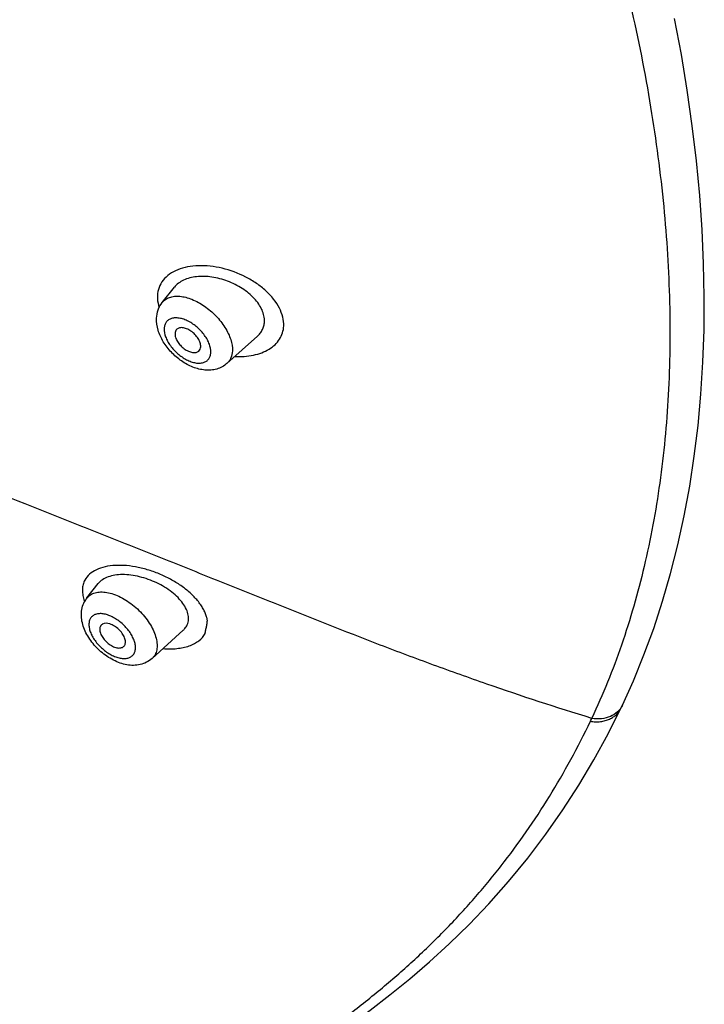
# Model space of a CAD drawing. Header units: millimetres. Extents: x 163 to 790, y -558 to 214.
# Tile 11 of 40: x 459 to 481, y -340 to -309. Entities that reach past the tile are written whole.
import ezdxf

# ---------------------------------------------------------------- set-up
doc = ezdxf.new("R2010")
doc.units = ezdxf.units.MM
doc.header["$LTSCALE"] = 23.1
doc.layers.get('0').update_dxf_attribs({"linetype": 'CONTINUOUS'})

msp = doc.modelspace()

# ---------------------------------------------------------------- linework, layer by layer
at = {"color": 7, "linetype": 'CONTINUOUS'}
for p, q in [((463.883, -317.626), (464.271, -317.137)), ((465.967, -319.592), (466.945, -318.718)), ((461.453, -327.158), (461.817, -326.693)), ((463.55, -329.111), (464.556, -328.199)), ((478.666, -330.712), (478.713, -330.613))]:
    msp.add_line(p, q, dxfattribs=at)
for points in [[(478.713, -330.612), (479.066, -329.83), (479.407, -328.996), (479.721, -328.139), (480.008, -327.261), (480.267, -326.363), (480.499, -325.446), (480.703, -324.511), (480.88, -323.556), (481.029, -322.583), (481.149, -321.591), (481.242, -320.581), (481.307, -319.553), (481.343, -318.508), (481.351, -317.447), (481.33, -316.37), (481.281, -315.28), (481.204, -314.175), (481.098, -313.057), (480.964, -311.926), (480.801, -310.784), (480.611, -309.631), (480.392, -308.468)], [(466.373, -343.36), (467.526, -342.593), (468.121, -342.196), (468.725, -341.785), (469.338, -341.36), (469.959, -340.916), (470.587, -340.45), (471.22, -339.961), (471.856, -339.443), (472.493, -338.895), (473.131, -338.312), (473.77, -337.687), (474.406, -337.019), (475.044, -336.299), (475.663, -335.545), (476.246, -334.776), (476.795, -333.99), (477.311, -333.189), (477.795, -332.372), (478.251, -331.535), (478.664, -330.711)]]:
    msp.add_lwpolyline(points, dxfattribs=at)
at = {"color": 9, "linetype": 'CONTINUOUS'}
msp.add_arc((462.477, -326.829), 1.182, 198.5168, 201.8537, dxfattribs=at)
at = {"color": 7, "linetype": 'CONTINUOUS'}
for centre, radius, start, end in [((462.09, -327.657), 0.809, 141.9244, 151.688), ((462.035, -328.144), 0.165, 141.9596, 151.7102)]:
    msp.add_arc(centre, radius, start, end, dxfattribs=at)
at = {"color": 9, "linetype": 'CONTINUOUS'}
for points, knots in [([(415.718, -240.98), (417.992, -241.641), (421.399, -242.863), (425.862, -244.86), (430.477, -247.199), (436.221, -250.632), (442.912, -255.435), (449.364, -260.883), (455.46, -266.878), (461.089, -273.311), (466.149, -280.067), (470.549, -287.023), (473.637, -292.953), (475.698, -297.692), (477.015, -301.174), (478.116, -304.61), (478.995, -307.984), (479.649, -311.282), (480.074, -314.489), (480.268, -317.59), (480.231, -320.571), (479.961, -323.419), (479.461, -326.12), (478.732, -328.663), (478.086, -330.269), (477.726, -331.038)], [0, 0, 0, 0, 0.059551, 0.09081, 0.122966, 0.189643, 0.258895, 0.329917, 0.401835, 0.473743, 0.544736, 0.61394, 0.680552, 0.712669, 0.743887, 0.77414, 0.803375, 0.831556, 0.85866, 0.884682, 0.90964, 0.933573, 0.956546, 0.978649, 1, 1, 1, 1]), ([(477.725, -331.039), (476.589, -330.694), (474.885, -330.133), (472.62, -329.322), (470.324, -328.458), (468.03, -327.549), (465.731, -326.624), (464, -325.928), (462.269, -325.235), (459.964, -324.32), (457.096, -323.195), (453.674, -321.888), (450.291, -320.641), (446.956, -319.465), (442.632, -318), (437.378, -316.317), (431.254, -314.465), (427.257, -313.298), (425.304, -312.729)], [0, 0, 0, 0, 0.064116, 0.096855, 0.129889, 0.196575, 0.230112, 0.2637, 0.297288, 0.330831, 0.397599, 0.463646, 0.528619, 0.592275, 0.654584, 0.775115, 0.890186, 1, 1, 1, 1]), ([(467.795, -318.384), (467.8, -318.288), (467.776, -318.086), (467.66, -317.793), (467.472, -317.508), (467.221, -317.242), (466.918, -317.004), (466.459, -316.731), (465.952, -316.542), (465.432, -316.45), (465.056, -316.433), (464.702, -316.469), (464.383, -316.559), (464.113, -316.703), (463.902, -316.899), (463.764, -317.14), (463.729, -317.321), (463.726, -317.411)], [0, 0, 0, 0, 0.052345, 0.109295, 0.171318, 0.238096, 0.308685, 0.381765, 0.5294, 0.601388, 0.670325, 0.735166, 0.795214, 0.850373, 0.901509, 0.950508, 1, 1, 1, 1]), ([(463.726, -317.411), (463.725, -317.442), (463.724, -317.571), (463.751, -317.699), (463.781, -317.792)], [0, 0, 0, 0, 0.240468, 1, 1, 1, 1]), ([(463.883, -317.626), (463.912, -317.589), (463.983, -317.523), (464.119, -317.456), (464.277, -317.423), (464.454, -317.424), (464.644, -317.458), (464.917, -317.549), (465.256, -317.738), (465.617, -318.047), (465.865, -318.359), (466.012, -318.625), (466.112, -318.873), (466.147, -319.067), (466.141, -319.189)], [0, 0, 0, 0, 0.043605, 0.08893, 0.13798, 0.191976, 0.251346, 0.315869, 0.457008, 0.606593, 0.753347, 0.822366, 0.886944, 1, 1, 1, 1]), ([(465.445, -319.241), (465.449, -319.151), (465.418, -319.006), (465.335, -318.826), (465.214, -318.635), (465.016, -318.421), (464.779, -318.256), (464.579, -318.169), (464.436, -318.131), (464.303, -318.12), (464.183, -318.137), (464.081, -318.183), (464.004, -318.258), (463.955, -318.357), (463.943, -318.43), (463.942, -318.469)], [0, 0, 0, 0, 0.118543, 0.187222, 0.260664, 0.414848, 0.5662, 0.636337, 0.700812, 0.758934, 0.810907, 0.858121, 0.903221, 0.949538, 1, 1, 1, 1]), ([(463.942, -318.469), (463.938, -318.559), (463.969, -318.703), (464.052, -318.883), (464.173, -319.075), (464.371, -319.288), (464.608, -319.453), (464.808, -319.541), (464.951, -319.579), (465.084, -319.59), (465.204, -319.573), (465.306, -319.526), (465.383, -319.452), (465.432, -319.353), (465.444, -319.279), (465.445, -319.241)], [0, 0, 0, 0, 0.118543, 0.187222, 0.260664, 0.414848, 0.5662, 0.636337, 0.700812, 0.758934, 0.810907, 0.858121, 0.903221, 0.949538, 1, 1, 1, 1]), ([(466.219, -319.367), (466.42, -319.378), (466.718, -319.362), (467.085, -319.258), (467.321, -319.146), (467.518, -318.998), (467.669, -318.818), (467.767, -318.61), (467.792, -318.459), (467.795, -318.384)], [0, 0, 0, 0, 0.292309, 0.426668, 0.552319, 0.669931, 0.781515, 0.890179, 1, 1, 1, 1]), ([(466.141, -319.189), (466.138, -319.267), (466.116, -319.383), (466.042, -319.514), (465.994, -319.568), (465.967, -319.592)], [0, 0, 0, 0, 0.521317, 0.762996, 1, 1, 1, 1]), ([(465.261, -328.306), (465.269, -328.267), (465.284, -328.19), (465.304, -328.093), (465.318, -328.014), (465.326, -327.965), (465.332, -327.926), (465.335, -327.895), (465.334, -327.864), (465.327, -327.832), (465.319, -327.8), (465.307, -327.757), (465.289, -327.702), (465.265, -327.637), (465.235, -327.571), (465.201, -327.505), (465.149, -327.416), (465.072, -327.306), (464.965, -327.177), (464.799, -327.007), (464.559, -326.807), (464.233, -326.596), (463.876, -326.415), (463.499, -326.27), (463.115, -326.166), (462.736, -326.108), (462.376, -326.099), (462.047, -326.14), (461.762, -326.234), (461.533, -326.378), (461.423, -326.512), (461.386, -326.584)], [0, 0, 0, 0, 0.022564, 0.045166, 0.056503, 0.067863, 0.073568, 0.079321, 0.085229, 0.0914, 0.097735, 0.104139, 0.117133, 0.130413, 0.144065, 0.158156, 0.172671, 0.202891, 0.234685, 0.26795, 0.338275, 0.412527, 0.489111, 0.566319, 0.642395, 0.715608, 0.784341, 0.847246, 0.90368, 0.954029, 1, 1, 1, 1]), ([(461.386, -326.584), (461.361, -326.627), (461.322, -326.723), (461.3, -326.878), (461.311, -327.041), (461.338, -327.15), (461.356, -327.204)], [0, 0, 0, 0, 0.235803, 0.476649, 0.729773, 1, 1, 1, 1]), ([(461.453, -327.158), (461.485, -327.118), (461.565, -327.045), (461.72, -326.979), (461.901, -326.956), (462.103, -326.974), (462.32, -327.032), (462.625, -327.163), (462.991, -327.409), (463.302, -327.729), (463.5, -328.016), (463.612, -328.232), (463.687, -328.444), (463.72, -328.645), (463.711, -328.828), (463.673, -328.938), (463.647, -328.986)], [0, 0, 0, 0, 0.043992, 0.090395, 0.1417, 0.199178, 0.262989, 0.332463, 0.482807, 0.636981, 0.710952, 0.780534, 0.844474, 0.902088, 0.953515, 1, 1, 1, 1]), ([(462.975, -328.944), (462.992, -328.912), (463.016, -328.84), (463.021, -328.719), (462.997, -328.587), (462.945, -328.448), (462.869, -328.307), (462.769, -328.17), (462.651, -328.04), (462.519, -327.923), (462.377, -327.824), (462.231, -327.745), (462.086, -327.691), (461.948, -327.662), (461.82, -327.661), (461.709, -327.689), (461.617, -327.745), (461.575, -327.8), (461.559, -327.829)], [0, 0, 0, 0, 0.046959, 0.099121, 0.157765, 0.22296, 0.293888, 0.369133, 0.446898, 0.525184, 0.601954, 0.675285, 0.743545, 0.805579, 0.860966, 0.910329, 0.955617, 1, 1, 1, 1]), ([(461.559, -327.829), (461.542, -327.861), (461.518, -327.933), (461.513, -328.054), (461.537, -328.186), (461.589, -328.325), (461.666, -328.465), (461.765, -328.603), (461.883, -328.733), (462.015, -328.85), (462.157, -328.949), (462.303, -329.028), (462.448, -329.082), (462.586, -329.111), (462.714, -329.112), (462.826, -329.084), (462.917, -329.028), (462.959, -328.973), (462.975, -328.944)], [0, 0, 0, 0, 0.046959, 0.099121, 0.157765, 0.22296, 0.293888, 0.369133, 0.446898, 0.525184, 0.601954, 0.675285, 0.743545, 0.805579, 0.860966, 0.910329, 0.955617, 1, 1, 1, 1]), ([(463.902, -328.792), (464.052, -328.803), (464.339, -328.803), (464.681, -328.734), (464.914, -328.634), (465.101, -328.518), (465.214, -328.397), (465.261, -328.306)], [0, 0, 0, 0, 0.298282, 0.564688, 0.685044, 0.797055, 1, 1, 1, 1]), ([(463.647, -328.986), (463.641, -328.998), (463.614, -329.043), (463.58, -329.084), (463.55, -329.111)], [0, 0, 0, 0, 0.252884, 1, 1, 1, 1]), ([(477.679, -331.132), (477.733, -331.141), (477.842, -331.154), (478.004, -331.148), (478.158, -331.117), (478.297, -331.067), (478.419, -331), (478.52, -330.916), (478.603, -330.82), (478.646, -330.748), (478.664, -330.711)], [0, 0, 0, 0, 0.143628, 0.284964, 0.421915, 0.551114, 0.670373, 0.782637, 0.891537, 1, 1, 1, 1]), ([(478.713, -330.614), (478.675, -330.694), (478.565, -330.843), (478.324, -330.995), (478.033, -331.066), (477.828, -331.057), (477.725, -331.039)], [0, 0, 0, 0, 0.230517, 0.471389, 0.728158, 1, 1, 1, 1]), ([(454.314, -449.056), (454.386, -446.088), (454.53, -440.147), (454.751, -431.229), (454.97, -422.301), (455.179, -413.373), (455.349, -405.937), (455.483, -399.994), (455.581, -395.545), (455.677, -391.105), (455.773, -386.678), (455.873, -382.266), (455.986, -377.875), (456.118, -373.514), (456.28, -369.195), (456.464, -365.63), (456.668, -362.815), (456.857, -360.742), (457.095, -358.704), (457.398, -356.715), (457.78, -354.788), (458.264, -352.946), (458.775, -351.486), (459.264, -350.391), (459.793, -349.371), (460.545, -348.194), (461.584, -346.934), (462.713, -345.829), (463.901, -344.846), (465.119, -343.952), (466.346, -343.11), (467.557, -342.287), (468.739, -341.459), (469.881, -340.612), (470.98, -339.737), (472.025, -338.823), (473.012, -337.864), (473.941, -336.859), (474.811, -335.807), (475.621, -334.709), (476.371, -333.564), (477.061, -332.371), (477.481, -331.55), (477.681, -331.132)], [0, 0, 0, 0, 0.070656, 0.14146, 0.212331, 0.283202, 0.354017, 0.389379, 0.424691, 0.459931, 0.495073, 0.530096, 0.564965, 0.599613, 0.633949, 0.667847, 0.684573, 0.701107, 0.717401, 0.733389, 0.748994, 0.764125, 0.778692, 0.785748, 0.792653, 0.806031, 0.818917, 0.831411, 0.843601, 0.85557, 0.867374, 0.878999, 0.890436, 0.901709, 0.912845, 0.92385, 0.934753, 0.945594, 0.956406, 0.967216, 0.978057, 0.988973, 1, 1, 1, 1]), ([(477.679, -331.134), (477.691, -331.11), (477.707, -331.079), (477.722, -331.047), (477.725, -331.039)], [0, 0, 0, 0, 0.751775, 1, 1, 1, 1])]:
    msp.add_open_spline(points, degree=3, knots=knots, dxfattribs=at)
at = {"color": 7, "linetype": 'CONTINUOUS'}
for points, knots in [([(467.173, -318.247), (467.176, -318.185), (467.164, -318.054), (467.1, -317.862), (466.992, -317.672), (466.792, -317.424), (466.461, -317.156), (465.994, -316.924), (465.493, -316.792), (465.075, -316.776), (464.77, -316.83), (464.571, -316.9), (464.401, -317.001), (464.309, -317.089), (464.271, -317.137)], [0, 0, 0, 0, 0.050649, 0.105013, 0.16369, 0.226607, 0.362368, 0.5054, 0.647181, 0.779742, 0.840759, 0.897625, 0.950459, 1, 1, 1, 1]), ([(463.698, -318.139), (463.702, -318.047), (463.735, -317.863), (463.825, -317.698), (463.883, -317.626)], [0, 0, 0, 0, 0.499959, 1, 1, 1, 1]), ([(465.967, -319.592), (465.92, -319.634), (465.815, -319.708), (465.637, -319.78), (465.448, -319.814), (465.187, -319.812), (464.857, -319.726), (464.49, -319.524), (464.165, -319.244), (463.905, -318.907), (463.732, -318.535), (463.693, -318.268), (463.698, -318.139)], [0, 0, 0, 0, 0.05895, 0.117796, 0.176731, 0.236223, 0.358871, 0.488546, 0.622448, 0.754656, 0.880486, 1, 1, 1, 1]), ([(465.12, -319.054), (465.122, -319.011), (465.105, -318.918), (465.039, -318.784), (464.938, -318.656), (464.812, -318.548), (464.674, -318.471), (464.557, -318.439), (464.471, -318.438), (464.415, -318.45), (464.368, -318.473), (464.343, -318.496), (464.333, -318.509)], [0, 0, 0, 0, 0.113123, 0.246539, 0.39338, 0.543053, 0.684275, 0.807912, 0.861939, 0.911017, 0.956369, 1, 1, 1, 1]), ([(466.945, -318.718), (466.979, -318.688), (467.041, -318.622), (467.113, -318.507), (467.159, -318.38), (467.171, -318.292), (467.173, -318.247)], [0, 0, 0, 0, 0.255536, 0.503734, 0.74994, 1, 1, 1, 1]), ([(464.292, -318.629), (464.29, -318.67), (464.306, -318.759), (464.367, -318.889), (464.462, -319.013), (464.582, -319.12), (464.714, -319.2), (464.828, -319.238), (464.914, -319.246), (464.97, -319.24), (465.02, -319.224), (465.048, -319.205), (465.06, -319.194)], [0, 0, 0, 0, 0.111461, 0.242403, 0.386782, 0.535044, 0.676753, 0.802993, 0.858806, 0.909622, 0.956194, 1, 1, 1, 1]), ([(464.333, -318.509), (464.32, -318.525), (464.3, -318.564), (464.293, -318.606), (464.292, -318.629)], [0, 0, 0, 0, 0.478085, 1, 1, 1, 1]), ([(465.06, -319.194), (465.078, -319.178), (465.109, -319.133), (465.119, -319.081), (465.12, -319.054)], [0, 0, 0, 0, 0.47718, 1, 1, 1, 1]), ([(464.668, -328.058), (464.695, -328.008), (464.733, -327.894), (464.727, -327.707), (464.663, -327.515), (464.548, -327.323), (464.388, -327.138), (464.116, -326.899), (463.705, -326.652), (463.249, -326.488), (462.874, -326.417), (462.607, -326.398), (462.358, -326.415), (462.137, -326.469), (461.952, -326.558), (461.855, -326.646), (461.817, -326.693)], [0, 0, 0, 0, 0.044453, 0.091086, 0.14259, 0.200188, 0.263863, 0.332819, 0.481183, 0.633498, 0.707163, 0.777004, 0.841682, 0.900292, 0.952708, 1, 1, 1, 1]), ([(463.55, -329.111), (463.497, -329.159), (463.377, -329.241), (463.172, -329.314), (462.955, -329.338), (462.735, -329.318), (462.516, -329.259), (462.227, -329.133), (461.892, -328.903), (461.564, -328.548), (461.37, -328.2), (461.287, -327.908), (461.266, -327.689), (461.292, -327.473), (461.343, -327.337), (461.377, -327.274)], [0, 0, 0, 0, 0.059337, 0.118515, 0.177859, 0.2381, 0.300048, 0.364141, 0.497457, 0.632093, 0.760513, 0.82176, 0.881571, 0.940781, 1, 1, 1, 1]), ([(461.951, -328.002), (461.947, -328.005), (461.93, -328.016), (461.915, -328.03), (461.905, -328.042)], [0, 0, 0, 0, 0.253796, 1, 1, 1, 1]), ([(462.67, -328.68), (462.687, -328.647), (462.698, -328.587), (462.687, -328.506), (462.658, -328.412), (462.592, -328.293), (462.48, -328.165), (462.366, -328.077), (462.267, -328.023), (462.144, -327.974), (462.021, -327.962), (461.951, -328.002)], [0, 0, 0, 0, 0.094875, 0.150481, 0.211922, 0.349823, 0.500341, 0.651248, 0.723024, 0.790469, 1, 1, 1, 1]), ([(461.873, -328.109), (461.864, -328.148), (461.867, -328.238), (461.918, -328.372), (462.01, -328.506), (462.131, -328.624), (462.269, -328.715), (462.39, -328.761), (462.482, -328.773), (462.542, -328.769), (462.594, -328.753), (462.624, -328.734), (462.636, -328.723)], [0, 0, 0, 0, 0.102887, 0.228243, 0.371571, 0.522622, 0.669159, 0.800077, 0.857561, 0.909388, 0.956308, 1, 1, 1, 1]), ([(461.89, -328.066), (461.888, -328.069), (461.881, -328.083), (461.876, -328.098), (461.873, -328.109)], [0, 0, 0, 0, 0.244253, 1, 1, 1, 1]), ([(464.556, -328.199), (464.567, -328.188), (464.61, -328.146), (464.647, -328.097), (464.668, -328.058)], [0, 0, 0, 0, 0.257391, 1, 1, 1, 1]), ([(462.636, -328.723), (462.646, -328.714), (462.658, -328.699), (462.668, -328.684), (462.67, -328.68)], [0, 0, 0, 0, 0.747196, 1, 1, 1, 1])]:
    msp.add_open_spline(points, degree=3, knots=knots, dxfattribs=at)

doc.saveas('drawing.dxf')
